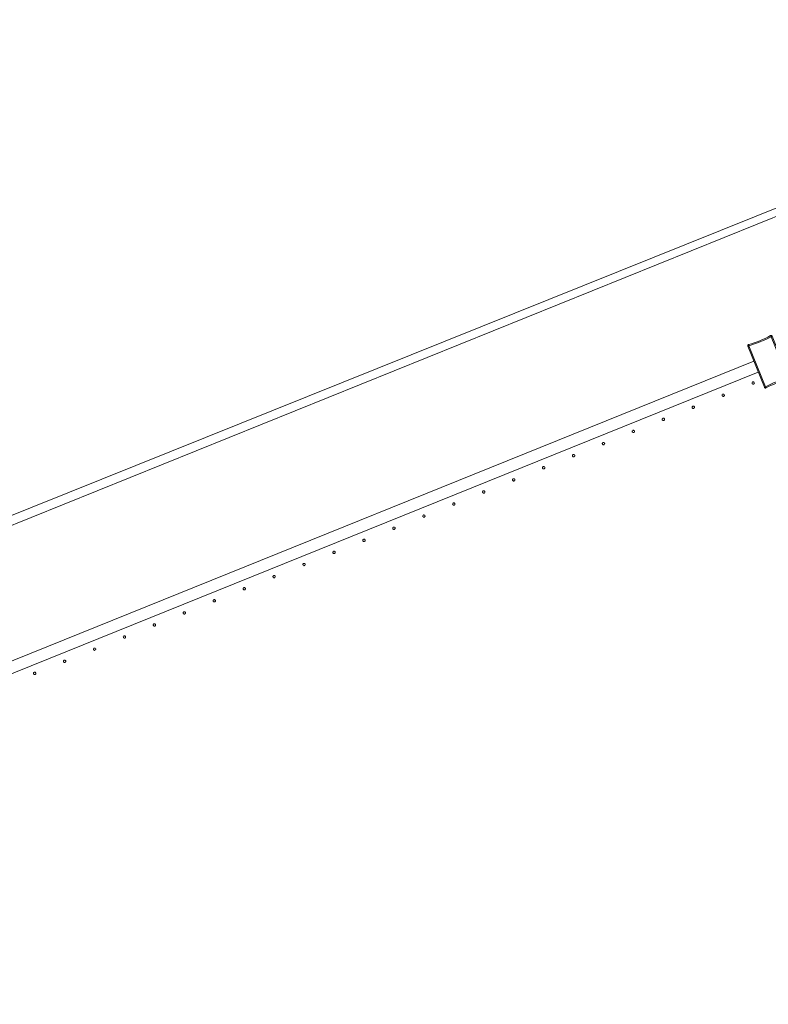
# Model space of a CAD drawing. Header units: millimetres. Extents: x -2624 to 101766, y -16 to 109490.
# Tile 102 of 151: x 59523 to 60799, y 86538 to 88215. Entities that reach past the tile are written whole.
import ezdxf

# ---------------------------------------------------------------- set-up
doc = ezdxf.new("R2010")
doc.units = ezdxf.units.MM
doc.header["$MEASUREMENT"] = 0
doc.layers.add('L1', color=7, linetype='Continuous')
doc.layers.add('VRD _ Clôture.VRD', color=7, linetype='Continuous')

# ---------------------------------------------------------------- blocks, each defined once
blk = doc.blocks.new('Élément de coupe_166')
at = {"layer": 'L1', "color": 7, "linetype": 'Continuous', "lineweight": 15}
blk.add_line((48551.4, 82966.7), (67799.4, 90702.2), dxfattribs=at)
blk = doc.blocks.new('Élément de coupe_170')
at = {"layer": 'VRD _ Clôture.VRD', "color": 7, "linetype": 'Continuous', "lineweight": 15}
for p, q in [((58282.2, 86626.4), (60774, 87632.9)), ((58289.7, 86607.9), (60781.5, 87614.4))]:
    blk.add_line(p, q, dxfattribs=at)
blk = doc.blocks.new('Élément de coupe_791')
at = {"layer": 'VRD _ Clôture.VRD', "color": 7, "linetype": 'Continuous', "lineweight": 15}
for p, q in [((60793.5, 87672), (60798, 87674.2)), ((60798, 87674.2), (60802.6, 87676.6)), ((60803.4, 87674.8), (60798.9, 87672.5)), ((60802.9, 87676.7), (60802.6, 87676.6)), ((60802.8, 87676), (60802.6, 87676.4)), ((60803.1, 87675.5), (60802.8, 87676)), ((60802.9, 87676.7), (60803.4, 87676.8)), ((60803.4, 87674.8), (60803.1, 87675.5)), ((60803.4, 87676.8), (60803.8, 87676.8)), ((60803.6, 87674.7), (60804.3, 87675)), ((60831.8, 87604.9), (60803.6, 87674.7)), ((60804.2, 87676.7), (60803.8, 87676.8)), ((60804.2, 87676.7), (60804.6, 87676.5)), ((60804.3, 87675), (60804.8, 87675.3)), ((60804.6, 87676.5), (60804.9, 87676.2)), ((60804.8, 87675.3), (60805.2, 87675.5)), ((60804.9, 87676.2), (60805.2, 87675.9)), ((60805.4, 87675.5), (60805.2, 87675.9)), ((60833.6, 87605.5), (60805.4, 87675.5)), ((60763.5, 87659.9), (60763.7, 87660.3)), ((60763.5, 87659.5), (60763.5, 87659.9)), ((60763.5, 87659.1), (60763.5, 87659.5)), ((60763.6, 87658.7), (60763.5, 87659.1)), ((60763.6, 87658.7), (60791.9, 87588.6)), ((60763.7, 87660.3), (60763.9, 87660.7)), ((60764.2, 87658.9), (60763.8, 87658.7)), ((60763.9, 87660.7), (60764.2, 87661)), ((60764.2, 87661), (60764.5, 87661.2)), ((60764.8, 87659.1), (60764.2, 87658.9)), ((60764.5, 87661.2), (60764.9, 87661.4)), ((60765.5, 87659.3), (60764.8, 87659.1)), ((60769.8, 87662.8), (60764.9, 87661.4)), ((60765.1, 87660.8), (60765, 87661.2)), ((60765.3, 87660.2), (60765.1, 87660.8)), ((60765.6, 87659.5), (60765.3, 87660.2)), ((60765.5, 87659.3), (60793.7, 87589.5)), ((60765.6, 87659.5), (60770.4, 87661)), ((60769.8, 87662.8), (60774.6, 87664.4)), ((60775.2, 87662.6), (60770.4, 87661)), ((60774.6, 87664.4), (60779.4, 87666.2)), ((60780.1, 87664.3), (60775.2, 87662.6)), ((60779.4, 87666.2), (60784.1, 87668)), ((60784.9, 87666.2), (60780.1, 87664.3)), ((60784.1, 87668), (60788.8, 87670)), ((60789.6, 87668.2), (60784.9, 87666.2)), ((60788.8, 87670), (60793.5, 87672)), ((60794.3, 87670.3), (60789.6, 87668.2)), ((60798.9, 87672.5), (60794.3, 87670.3)), ((60793.7, 87589.5), (60793, 87589.1)), ((60793.9, 87589.4), (60798.4, 87591.7)), ((60794.7, 87587.6), (60799.2, 87589.9)), ((60798.4, 87591.7), (60803, 87593.9)), ((60799.2, 87589.9), (60803.8, 87592.1)), ((60803, 87593.9), (60807.7, 87596)), ((60803.8, 87592.1), (60808.5, 87594.2)), ((60807.7, 87596), (60812.4, 87598)), ((60808.5, 87594.2), (60813.1, 87596.2)), ((60812.4, 87598), (60817.2, 87599.8)), ((60813.1, 87596.2), (60817.9, 87598)), ((60817.2, 87599.8), (60822, 87601.6)), ((60822.7, 87599.7), (60817.9, 87598)), ((60822, 87601.6), (60826.9, 87603.2)), ((60822.7, 87599.7), (60827.5, 87601.3)), ((60831.7, 87604.6), (60826.9, 87603.2)), ((60827.5, 87601.3), (60832.3, 87602.8)), ((60831.7, 87604.6), (60831.9, 87603.9)), ((60831.8, 87604.9), (60832.5, 87605.1)), ((60831.9, 87603.9), (60832.2, 87603.4)), ((60832.2, 87603.4), (60832.3, 87603)), ((60832.3, 87602.8), (60832.7, 87603)), ((60832.5, 87605.1), (60833.1, 87605.3)), ((60832.7, 87603), (60833.1, 87603.2)), ((60833.1, 87605.3), (60833.5, 87605.4)), ((60833.1, 87603.2), (60833.4, 87603.5)), ((60833.4, 87603.5), (60833.6, 87603.9)), ((60833.8, 87605.1), (60833.6, 87605.5)), ((60833.6, 87603.9), (60833.7, 87604.3)), ((60833.7, 87604.3), (60833.8, 87604.7)), ((60833.8, 87604.7), (60833.8, 87605.1)), ((60792.1, 87588.3), (60791.9, 87588.6)), ((60792.4, 87588.9), (60792.1, 87588.7)), ((60792.1, 87588.3), (60792.4, 87587.9)), ((60793, 87589.1), (60792.4, 87588.9)), ((60792.4, 87587.9), (60792.7, 87587.7)), ((60792.7, 87587.7), (60793.1, 87587.5)), ((60793.5, 87587.4), (60793.1, 87587.5)), ((60793.5, 87587.4), (60793.9, 87587.4)), ((60793.9, 87589.4), (60794.2, 87588.7)), ((60793.9, 87587.4), (60794.3, 87587.5)), ((60794.2, 87588.7), (60794.5, 87588.1)), ((60794.3, 87587.5), (60794.7, 87587.6)), ((60794.5, 87588.1), (60794.6, 87587.7))]:
    blk.add_line(p, q, dxfattribs=at)
blk = doc.blocks.new('Élément de coupe_818')
at = {"layer": 'VRD _ Clôture.VRD', "color": 7, "linetype": 'Continuous', "lineweight": 15}
for p, q in [((59547.9, 87103.1), (59547.6, 87102.9)), ((59548.2, 87103.3), (59547.9, 87103.1)), ((59548.5, 87103.4), (59548.2, 87103.3)), ((59548.9, 87103.4), (59548.5, 87103.4)), ((59549.2, 87103.4), (59548.9, 87103.4)), ((59549.6, 87103.3), (59549.2, 87103.4)), ((59549.9, 87103.2), (59549.6, 87103.3)), ((59550.2, 87103), (59549.9, 87103.2)), ((59547.1, 87102), (59547, 87101.7)), ((59547, 87101.7), (59547, 87101.3)), ((59547, 87101.3), (59547, 87101)), ((59547, 87101), (59547.1, 87100.7)), ((59547.2, 87102.4), (59547.1, 87102)), ((59547.1, 87100.7), (59547.3, 87100.4)), ((59547.4, 87102.7), (59547.2, 87102.4)), ((59547.3, 87100.4), (59547.5, 87100.1)), ((59547.7, 87099.8), (59548, 87099.7)), ((59548, 87099.7), (59548.3, 87099.5)), ((59548.3, 87099.5), (59548.7, 87099.4)), ((59548.7, 87099.4), (59549, 87099.4)), ((59549, 87099.4), (59549.4, 87099.5)), ((59549.4, 87099.5), (59549.7, 87099.6)), ((59549.7, 87099.6), (59550, 87099.7)), ((59550, 87099.7), (59550.3, 87099.9)), ((59550.6, 87102.5), (59550.4, 87102.8)), ((59550.5, 87100.2), (59550.7, 87100.5)), ((59550.8, 87102.2), (59550.6, 87102.5)), ((59550.7, 87100.5), (59550.9, 87100.8)), ((59550.9, 87101.8), (59550.8, 87102.2)), ((59551, 87101.5), (59550.9, 87101.8)), ((59550.9, 87101.1), (59551, 87101.5)), ((59550.9, 87100.8), (59550.9, 87101.1))]:
    blk.add_line(p, q, dxfattribs=at)
blk = doc.blocks.new('Élément de coupe_819')
at = {"layer": 'VRD _ Clôture.VRD', "color": 7, "linetype": 'Continuous', "lineweight": 15}
for p, q in [((59598.2, 87123), (59598, 87122.6)), ((59598, 87122.6), (59598, 87122.3)), ((59598, 87122.3), (59598, 87121.9)), ((59598, 87121.9), (59598, 87121.6)), ((59598, 87121.6), (59598.1, 87121.3)), ((59598.1, 87121.3), (59598.3, 87121)), ((59598.4, 87123.3), (59598.2, 87123)), ((59598.3, 87121), (59598.5, 87120.7)), ((59598.9, 87123.7), (59598.6, 87123.5)), ((59598.7, 87120.4), (59599, 87120.3)), ((59599.2, 87123.9), (59598.9, 87123.7)), ((59599, 87120.3), (59599.3, 87120.1)), ((59599.5, 87124), (59599.2, 87123.9)), ((59599.3, 87120.1), (59599.7, 87120)), ((59599.9, 87124), (59599.5, 87124)), ((59599.7, 87120), (59600, 87120)), ((59600.2, 87124), (59599.9, 87124)), ((59600, 87120), (59600.4, 87120.1)), ((59600.6, 87123.9), (59600.2, 87124)), ((59600.4, 87120.1), (59600.7, 87120.2)), ((59600.9, 87123.8), (59600.6, 87123.9)), ((59600.7, 87120.2), (59601, 87120.3)), ((59601.2, 87123.6), (59600.9, 87123.8)), ((59601, 87120.3), (59601.3, 87120.5)), ((59601.6, 87123.1), (59601.4, 87123.4)), ((59601.5, 87120.8), (59601.7, 87121.1)), ((59601.8, 87122.8), (59601.6, 87123.1)), ((59601.7, 87121.1), (59601.9, 87121.4)), ((59601.9, 87122.4), (59601.8, 87122.8)), ((59601.9, 87122.1), (59601.9, 87122.4)), ((59601.9, 87121.7), (59601.9, 87122.1)), ((59601.9, 87121.4), (59601.9, 87121.7))]:
    blk.add_line(p, q, dxfattribs=at)
blk = doc.blocks.new('Élément de coupe_820')
at = {"layer": 'VRD _ Clôture.VRD', "color": 7, "linetype": 'Continuous', "lineweight": 15}
for p, q in [((59649, 87142.9), (59648.9, 87142.5)), ((59648.9, 87142.5), (59649, 87142.2)), ((59649.2, 87143.6), (59649, 87143.2)), ((59649, 87143.2), (59649, 87142.9)), ((59649, 87142.2), (59649.1, 87141.9)), ((59649.1, 87141.9), (59649.3, 87141.6)), ((59649.4, 87143.8), (59649.2, 87143.6)), ((59649.3, 87141.6), (59649.5, 87141.3)), ((59649.9, 87144.3), (59649.6, 87144.1)), ((59649.7, 87141), (59650, 87140.9)), ((59650.2, 87144.5), (59649.9, 87144.3)), ((59650, 87140.9), (59650.3, 87140.7)), ((59650.5, 87144.6), (59650.2, 87144.5)), ((59650.3, 87140.7), (59650.7, 87140.6)), ((59650.9, 87144.6), (59650.5, 87144.6)), ((59650.7, 87140.6), (59651, 87140.6)), ((59651.2, 87144.6), (59650.9, 87144.6)), ((59651, 87140.6), (59651.4, 87140.7)), ((59651.6, 87144.5), (59651.2, 87144.6)), ((59651.4, 87140.7), (59651.7, 87140.8)), ((59651.9, 87144.4), (59651.6, 87144.5)), ((59651.7, 87140.8), (59652, 87140.9)), ((59652.2, 87144.2), (59651.9, 87144.4)), ((59652, 87140.9), (59652.3, 87141.1)), ((59652.6, 87143.7), (59652.4, 87144)), ((59652.5, 87141.4), (59652.7, 87141.7)), ((59652.8, 87143.4), (59652.6, 87143.7)), ((59652.7, 87141.7), (59652.8, 87142)), ((59652.9, 87143), (59652.8, 87143.4)), ((59652.8, 87142), (59652.9, 87142.3)), ((59652.9, 87142.7), (59652.9, 87143)), ((59652.9, 87142.3), (59652.9, 87142.7))]:
    blk.add_line(p, q, dxfattribs=at)
blk = doc.blocks.new('Élément de coupe_821')
at = {"layer": 'VRD _ Clôture.VRD', "color": 7, "linetype": 'Continuous', "lineweight": 15}
for p, q in [((59700, 87163.5), (59699.9, 87163.1)), ((59699.9, 87163.1), (59700, 87162.8)), ((59700.2, 87164.2), (59700, 87163.8)), ((59700, 87163.8), (59700, 87163.5)), ((59700, 87162.8), (59700.1, 87162.5)), ((59700.1, 87162.5), (59700.2, 87162.2)), ((59700.4, 87164.4), (59700.2, 87164.2)), ((59700.2, 87162.2), (59700.5, 87161.9)), ((59700.9, 87164.9), (59700.6, 87164.7)), ((59700.7, 87161.6), (59701, 87161.5)), ((59701.2, 87165.1), (59700.9, 87164.9)), ((59701, 87161.5), (59701.3, 87161.3)), ((59701.5, 87165.2), (59701.2, 87165.1)), ((59701.3, 87161.3), (59701.7, 87161.2)), ((59701.9, 87165.2), (59701.5, 87165.2)), ((59701.7, 87161.2), (59702, 87161.2)), ((59702.2, 87165.2), (59701.9, 87165.2)), ((59702, 87161.2), (59702.4, 87161.3)), ((59702.6, 87165.1), (59702.2, 87165.2)), ((59702.4, 87161.3), (59702.7, 87161.4)), ((59702.9, 87165), (59702.6, 87165.1)), ((59702.7, 87161.4), (59703, 87161.5)), ((59703.2, 87164.8), (59702.9, 87165)), ((59703, 87161.5), (59703.3, 87161.7)), ((59703.6, 87164.3), (59703.4, 87164.6)), ((59703.5, 87162), (59703.7, 87162.3)), ((59703.8, 87164), (59703.6, 87164.3)), ((59703.7, 87162.3), (59703.8, 87162.6)), ((59703.9, 87163.6), (59703.8, 87164)), ((59703.8, 87162.6), (59703.9, 87162.9)), ((59703.9, 87163.3), (59703.9, 87163.6)), ((59703.9, 87162.9), (59703.9, 87163.3))]:
    blk.add_line(p, q, dxfattribs=at)
blk = doc.blocks.new('Élément de coupe_822')
at = {"layer": 'VRD _ Clôture.VRD', "color": 7, "linetype": 'Continuous', "lineweight": 15}
for p, q in [((59751, 87184.1), (59750.9, 87183.7)), ((59750.9, 87183.7), (59751, 87183.4)), ((59751.2, 87184.8), (59751, 87184.4)), ((59751, 87184.4), (59751, 87184.1)), ((59751, 87183.4), (59751.1, 87183.1)), ((59751.1, 87183.1), (59751.2, 87182.8)), ((59751.4, 87185), (59751.2, 87184.8)), ((59751.2, 87182.8), (59751.5, 87182.5)), ((59751.9, 87185.5), (59751.6, 87185.3)), ((59751.7, 87182.2), (59752, 87182)), ((59752.2, 87185.7), (59751.9, 87185.5)), ((59752, 87182), (59752.3, 87181.9)), ((59752.5, 87185.8), (59752.2, 87185.7)), ((59752.3, 87181.9), (59752.7, 87181.8)), ((59752.9, 87185.8), (59752.5, 87185.8)), ((59752.7, 87181.8), (59753, 87181.8)), ((59753.2, 87185.8), (59752.9, 87185.8)), ((59753, 87181.8), (59753.4, 87181.9)), ((59753.6, 87185.7), (59753.2, 87185.8)), ((59753.4, 87181.9), (59753.7, 87182)), ((59753.9, 87185.6), (59753.6, 87185.7)), ((59753.7, 87182), (59754, 87182.1)), ((59754.2, 87185.4), (59753.9, 87185.6)), ((59754, 87182.1), (59754.3, 87182.3)), ((59754.6, 87184.9), (59754.4, 87185.2)), ((59754.5, 87182.6), (59754.7, 87182.9)), ((59754.8, 87184.6), (59754.6, 87184.9)), ((59754.7, 87182.9), (59754.8, 87183.2)), ((59754.9, 87184.2), (59754.8, 87184.6)), ((59754.8, 87183.2), (59754.9, 87183.5)), ((59754.9, 87183.9), (59754.9, 87184.2)), ((59754.9, 87183.5), (59754.9, 87183.9))]:
    blk.add_line(p, q, dxfattribs=at)
blk = doc.blocks.new('Élément de coupe_823')
at = {"layer": 'VRD _ Clôture.VRD', "color": 7, "linetype": 'Continuous', "lineweight": 15}
for p, q in [((59802, 87204.7), (59801.9, 87204.3)), ((59801.9, 87204.3), (59802, 87204)), ((59802.2, 87205.4), (59802, 87205)), ((59802, 87205), (59802, 87204.7)), ((59802, 87204), (59802.1, 87203.7)), ((59802.4, 87205.6), (59802.2, 87205.4)), ((59802.9, 87206.1), (59802.6, 87205.9)), ((59803.2, 87206.3), (59802.9, 87206.1)), ((59803.5, 87206.4), (59803.2, 87206.3)), ((59803.9, 87206.4), (59803.5, 87206.4)), ((59804.2, 87206.4), (59803.9, 87206.4)), ((59804.6, 87206.3), (59804.2, 87206.4)), ((59804.9, 87206.2), (59804.6, 87206.3)), ((59805.2, 87206), (59804.9, 87206.2)), ((59805.6, 87205.5), (59805.4, 87205.8)), ((59805.8, 87205.2), (59805.6, 87205.5)), ((59805.7, 87203.5), (59805.8, 87203.8)), ((59805.9, 87204.8), (59805.8, 87205.2)), ((59805.8, 87203.8), (59805.9, 87204.1)), ((59805.9, 87204.5), (59805.9, 87204.8)), ((59805.9, 87204.1), (59805.9, 87204.5)), ((59802.1, 87203.7), (59802.2, 87203.4)), ((59802.2, 87203.4), (59802.5, 87203.1)), ((59802.7, 87202.8), (59803, 87202.6)), ((59803, 87202.6), (59803.3, 87202.5)), ((59803.3, 87202.5), (59803.7, 87202.4)), ((59803.7, 87202.4), (59804, 87202.4)), ((59804, 87202.4), (59804.4, 87202.5)), ((59804.4, 87202.5), (59804.7, 87202.6)), ((59804.7, 87202.6), (59805, 87202.7)), ((59805, 87202.7), (59805.3, 87202.9)), ((59805.5, 87203.2), (59805.7, 87203.5))]:
    blk.add_line(p, q, dxfattribs=at)
blk = doc.blocks.new('Élément de coupe_824')
at = {"layer": 'VRD _ Clôture.VRD', "color": 7, "linetype": 'Continuous', "lineweight": 15}
for p, q in [((59853, 87225.3), (59852.9, 87224.9)), ((59852.9, 87224.9), (59853, 87224.6)), ((59853.2, 87226), (59853, 87225.6)), ((59853, 87225.6), (59853, 87225.3)), ((59853, 87224.6), (59853.1, 87224.3)), ((59853.1, 87224.3), (59853.2, 87224)), ((59853.4, 87226.2), (59853.2, 87226)), ((59853.2, 87224), (59853.4, 87223.7)), ((59853.9, 87226.7), (59853.6, 87226.5)), ((59853.7, 87223.4), (59854, 87223.2)), ((59854.2, 87226.9), (59853.9, 87226.7)), ((59854, 87223.2), (59854.3, 87223.1)), ((59854.5, 87227), (59854.2, 87226.9)), ((59854.3, 87223.1), (59854.7, 87223)), ((59854.9, 87227), (59854.5, 87227)), ((59854.7, 87223), (59855, 87223)), ((59855.2, 87227), (59854.9, 87227)), ((59855, 87223), (59855.3, 87223.1)), ((59855.6, 87226.9), (59855.2, 87227)), ((59855.3, 87223.1), (59855.7, 87223.2)), ((59855.9, 87226.8), (59855.6, 87226.9)), ((59855.7, 87223.2), (59856, 87223.3)), ((59856.2, 87226.6), (59855.9, 87226.8)), ((59856, 87223.3), (59856.3, 87223.5)), ((59856.6, 87226.1), (59856.4, 87226.4)), ((59856.5, 87223.8), (59856.7, 87224.1)), ((59856.8, 87225.8), (59856.6, 87226.1)), ((59856.7, 87224.1), (59856.8, 87224.4)), ((59856.9, 87225.4), (59856.8, 87225.8)), ((59856.8, 87224.4), (59856.9, 87224.7)), ((59856.9, 87225.1), (59856.9, 87225.4)), ((59856.9, 87224.7), (59856.9, 87225.1))]:
    blk.add_line(p, q, dxfattribs=at)
blk = doc.blocks.new('Élément de coupe_825')
at = {"layer": 'VRD _ Clôture.VRD', "color": 7, "linetype": 'Continuous', "lineweight": 15}
for p, q in [((59904, 87245.9), (59903.9, 87245.5)), ((59903.9, 87245.5), (59904, 87245.2)), ((59904.2, 87246.6), (59904, 87246.2)), ((59904, 87246.2), (59904, 87245.9)), ((59904, 87245.2), (59904.1, 87244.9)), ((59904.1, 87244.9), (59904.2, 87244.6)), ((59904.4, 87246.8), (59904.2, 87246.6)), ((59904.2, 87244.6), (59904.4, 87244.3)), ((59904.9, 87247.3), (59904.6, 87247.1)), ((59904.7, 87244), (59905, 87243.8)), ((59905.2, 87247.5), (59904.9, 87247.3)), ((59905, 87243.8), (59905.3, 87243.7)), ((59905.5, 87247.6), (59905.2, 87247.5)), ((59905.3, 87243.7), (59905.7, 87243.6)), ((59905.9, 87247.6), (59905.5, 87247.6)), ((59905.7, 87243.6), (59906, 87243.6)), ((59906.2, 87247.6), (59905.9, 87247.6)), ((59906, 87243.6), (59906.3, 87243.7)), ((59906.5, 87247.5), (59906.2, 87247.6)), ((59906.3, 87243.7), (59906.7, 87243.8)), ((59906.9, 87247.4), (59906.5, 87247.5)), ((59906.7, 87243.8), (59907, 87243.9)), ((59907.2, 87247.2), (59906.9, 87247.4)), ((59907, 87243.9), (59907.3, 87244.1)), ((59907.6, 87246.7), (59907.4, 87247)), ((59907.5, 87244.4), (59907.7, 87244.7)), ((59907.8, 87246.4), (59907.6, 87246.7)), ((59907.7, 87244.7), (59907.8, 87245)), ((59907.9, 87246), (59907.8, 87246.4)), ((59907.8, 87245), (59907.9, 87245.3)), ((59907.9, 87245.7), (59907.9, 87246)), ((59907.9, 87245.3), (59907.9, 87245.7))]:
    blk.add_line(p, q, dxfattribs=at)
blk = doc.blocks.new('Élément de coupe_826')
at = {"layer": 'VRD _ Clôture.VRD', "color": 7, "linetype": 'Continuous', "lineweight": 15}
for p, q in [((59955, 87266.8), (59954.9, 87266.5)), ((59954.9, 87266.5), (59954.9, 87266.1)), ((59954.9, 87266.1), (59955, 87265.8)), ((59955.2, 87267.2), (59955, 87266.8)), ((59955, 87265.8), (59955.1, 87265.5)), ((59955.1, 87265.5), (59955.2, 87265.2)), ((59955.4, 87267.4), (59955.2, 87267.2)), ((59955.2, 87265.2), (59955.4, 87264.9)), ((59955.9, 87267.9), (59955.6, 87267.7)), ((59955.7, 87264.6), (59956, 87264.4)), ((59956.2, 87268.1), (59955.9, 87267.9)), ((59956, 87264.4), (59956.3, 87264.3)), ((59956.5, 87268.2), (59956.2, 87268.1)), ((59956.3, 87264.3), (59956.6, 87264.2)), ((59956.9, 87268.2), (59956.5, 87268.2)), ((59956.6, 87264.2), (59957, 87264.2)), ((59957.2, 87268.2), (59956.9, 87268.2)), ((59957, 87264.2), (59957.3, 87264.3)), ((59957.5, 87268.1), (59957.2, 87268.2)), ((59957.3, 87264.3), (59957.7, 87264.4)), ((59957.9, 87268), (59957.5, 87268.1)), ((59957.7, 87264.4), (59958, 87264.5)), ((59958.2, 87267.8), (59957.9, 87268)), ((59958, 87264.5), (59958.3, 87264.7)), ((59958.6, 87267.3), (59958.4, 87267.5)), ((59958.5, 87265), (59958.7, 87265.3)), ((59958.8, 87267), (59958.6, 87267.3)), ((59958.7, 87265.3), (59958.8, 87265.6)), ((59958.9, 87266.6), (59958.8, 87267)), ((59958.8, 87265.6), (59958.9, 87265.9)), ((59958.9, 87266.3), (59958.9, 87266.6)), ((59958.9, 87265.9), (59958.9, 87266.3))]:
    blk.add_line(p, q, dxfattribs=at)
blk = doc.blocks.new('Élément de coupe_827')
at = {"layer": 'VRD _ Clôture.VRD', "color": 7, "linetype": 'Continuous', "lineweight": 15}
for p, q in [((60006.2, 87287.7), (60006, 87287.4)), ((60006.3, 87288), (60006.2, 87287.7)), ((60006.9, 87288.5), (60006.6, 87288.3)), ((60007.2, 87288.7), (60006.9, 87288.5)), ((60007.5, 87288.8), (60007.2, 87288.7)), ((60007.9, 87288.8), (60007.5, 87288.8)), ((60008.2, 87288.8), (60007.9, 87288.8)), ((60008.5, 87288.7), (60008.2, 87288.8)), ((60008.9, 87288.6), (60008.5, 87288.7)), ((60009.2, 87288.4), (60008.9, 87288.6)), ((60009.6, 87287.9), (60009.4, 87288.1)), ((60009.8, 87287.6), (60009.6, 87287.9)), ((60009.9, 87287.2), (60009.8, 87287.6)), ((60006, 87287.4), (60005.9, 87287.1)), ((60005.9, 87287.1), (60005.9, 87286.7)), ((60005.9, 87286.7), (60006, 87286.4)), ((60006, 87286.4), (60006.1, 87286.1)), ((60006.1, 87286.1), (60006.2, 87285.8)), ((60006.2, 87285.8), (60006.4, 87285.5)), ((60006.7, 87285.2), (60007, 87285)), ((60007, 87285), (60007.3, 87284.9)), ((60007.3, 87284.9), (60007.6, 87284.8)), ((60007.6, 87284.8), (60008, 87284.8)), ((60008, 87284.8), (60008.3, 87284.9)), ((60008.3, 87284.9), (60008.7, 87285)), ((60008.7, 87285), (60009, 87285.1)), ((60009, 87285.1), (60009.3, 87285.3)), ((60009.5, 87285.6), (60009.7, 87285.9)), ((60009.7, 87285.9), (60009.8, 87286.2)), ((60009.8, 87286.2), (60009.9, 87286.5)), ((60009.9, 87286.9), (60009.9, 87287.2)), ((60009.9, 87286.5), (60009.9, 87286.9))]:
    blk.add_line(p, q, dxfattribs=at)
blk = doc.blocks.new('Élément de coupe_828')
at = {"layer": 'VRD _ Clôture.VRD', "color": 7, "linetype": 'Continuous', "lineweight": 15}
for p, q in [((60057, 87308), (60056.9, 87307.7)), ((60056.9, 87307.7), (60056.9, 87307.3)), ((60056.9, 87307.3), (60057, 87307)), ((60057.2, 87308.3), (60057, 87308)), ((60057, 87307), (60057.1, 87306.7)), ((60057.1, 87306.7), (60057.2, 87306.4)), ((60057.3, 87308.6), (60057.2, 87308.3)), ((60057.2, 87306.4), (60057.4, 87306.1)), ((60057.9, 87309.1), (60057.6, 87308.9)), ((60057.7, 87305.8), (60058, 87305.6)), ((60058.2, 87309.3), (60057.9, 87309.1)), ((60058, 87305.6), (60058.3, 87305.5)), ((60058.5, 87309.4), (60058.2, 87309.3)), ((60058.3, 87305.5), (60058.6, 87305.4)), ((60058.9, 87309.4), (60058.5, 87309.4)), ((60058.6, 87305.4), (60059, 87305.4)), ((60059.2, 87309.4), (60058.9, 87309.4)), ((60059, 87305.4), (60059.3, 87305.5)), ((60059.5, 87309.3), (60059.2, 87309.4)), ((60059.3, 87305.5), (60059.7, 87305.6)), ((60059.9, 87309.2), (60059.5, 87309.3)), ((60059.7, 87305.6), (60060, 87305.7)), ((60060.2, 87309), (60059.9, 87309.2)), ((60060, 87305.7), (60060.3, 87305.9)), ((60060.6, 87308.5), (60060.4, 87308.7)), ((60060.5, 87306.2), (60060.7, 87306.5)), ((60060.8, 87308.2), (60060.6, 87308.5)), ((60060.7, 87306.5), (60060.8, 87306.8)), ((60060.9, 87307.8), (60060.8, 87308.2)), ((60060.8, 87306.8), (60060.9, 87307.1)), ((60060.9, 87307.5), (60060.9, 87307.8)), ((60060.9, 87307.1), (60060.9, 87307.5))]:
    blk.add_line(p, q, dxfattribs=at)
blk = doc.blocks.new('Élément de coupe_829')
at = {"layer": 'VRD _ Clôture.VRD', "color": 7, "linetype": 'Continuous', "lineweight": 15}
for p, q in [((60108, 87328.6), (60107.9, 87328.3)), ((60107.9, 87328.3), (60107.9, 87327.9)), ((60107.9, 87327.9), (60108, 87327.6)), ((60108.2, 87328.9), (60108, 87328.6)), ((60108, 87327.6), (60108.1, 87327.3)), ((60108.1, 87327.3), (60108.2, 87326.9)), ((60108.3, 87329.2), (60108.2, 87328.9)), ((60108.2, 87326.9), (60108.4, 87326.7)), ((60108.9, 87329.7), (60108.6, 87329.5)), ((60108.7, 87326.4), (60109, 87326.2)), ((60109.2, 87329.9), (60108.9, 87329.7)), ((60109, 87326.2), (60109.3, 87326.1)), ((60109.5, 87330), (60109.2, 87329.9)), ((60109.3, 87326.1), (60109.6, 87326)), ((60109.8, 87330), (60109.5, 87330)), ((60109.6, 87326), (60110, 87326)), ((60110.2, 87330), (60109.8, 87330)), ((60110, 87326), (60110.3, 87326.1)), ((60110.5, 87329.9), (60110.2, 87330)), ((60110.3, 87326.1), (60110.7, 87326.2)), ((60110.9, 87329.8), (60110.5, 87329.9)), ((60110.7, 87326.2), (60111, 87326.3)), ((60111.2, 87329.6), (60110.9, 87329.8)), ((60111, 87326.3), (60111.3, 87326.5)), ((60111.6, 87329.1), (60111.4, 87329.3)), ((60111.5, 87326.8), (60111.7, 87327.1)), ((60111.8, 87328.8), (60111.6, 87329.1)), ((60111.7, 87327.1), (60111.8, 87327.4)), ((60111.9, 87328.4), (60111.8, 87328.8)), ((60111.8, 87327.4), (60111.9, 87327.7)), ((60111.9, 87328.1), (60111.9, 87328.4)), ((60111.9, 87327.7), (60111.9, 87328.1))]:
    blk.add_line(p, q, dxfattribs=at)
blk = doc.blocks.new('Élément de coupe_830')
at = {"layer": 'VRD _ Clôture.VRD', "color": 7, "linetype": 'Continuous', "lineweight": 15}
for p, q in [((60159, 87349.2), (60158.9, 87348.9)), ((60158.9, 87348.9), (60158.9, 87348.5)), ((60158.9, 87348.5), (60159, 87348.2)), ((60159.1, 87349.5), (60159, 87349.2)), ((60159, 87348.2), (60159.1, 87347.9)), ((60159.3, 87349.8), (60159.1, 87349.5)), ((60159.1, 87347.9), (60159.2, 87347.5)), ((60159.2, 87347.5), (60159.4, 87347.3)), ((60159.9, 87350.3), (60159.6, 87350.1)), ((60159.7, 87347), (60160, 87346.8)), ((60160.2, 87350.5), (60159.9, 87350.3)), ((60160, 87346.8), (60160.3, 87346.7)), ((60160.5, 87350.6), (60160.2, 87350.5)), ((60160.3, 87346.7), (60160.6, 87346.6)), ((60160.8, 87350.6), (60160.5, 87350.6)), ((60160.6, 87346.6), (60161, 87346.6)), ((60161.2, 87350.6), (60160.8, 87350.6)), ((60161, 87346.6), (60161.3, 87346.7)), ((60161.5, 87350.5), (60161.2, 87350.6)), ((60161.3, 87346.7), (60161.7, 87346.8)), ((60161.9, 87350.4), (60161.5, 87350.5)), ((60161.7, 87346.8), (60162, 87346.9)), ((60162.1, 87350.2), (60161.9, 87350.4)), ((60162, 87346.9), (60162.3, 87347.1)), ((60162.6, 87349.7), (60162.4, 87349.9)), ((60162.5, 87347.4), (60162.7, 87347.7)), ((60162.8, 87349.4), (60162.6, 87349.7)), ((60162.7, 87347.7), (60162.8, 87348)), ((60162.9, 87349), (60162.8, 87349.4)), ((60162.8, 87348), (60162.9, 87348.3)), ((60162.9, 87348.7), (60162.9, 87349)), ((60162.9, 87348.3), (60162.9, 87348.7))]:
    blk.add_line(p, q, dxfattribs=at)
blk = doc.blocks.new('Élément de coupe_831')
at = {"layer": 'VRD _ Clôture.VRD', "color": 7, "linetype": 'Continuous', "lineweight": 15}
for p, q in [((60210, 87369.8), (60209.9, 87369.5)), ((60209.9, 87369.5), (60209.9, 87369.1)), ((60209.9, 87369.1), (60210, 87368.8)), ((60210.1, 87370.1), (60210, 87369.8)), ((60210, 87368.8), (60210.1, 87368.5)), ((60210.3, 87370.4), (60210.1, 87370.1)), ((60210.1, 87368.5), (60210.2, 87368.1)), ((60210.2, 87368.1), (60210.4, 87367.9)), ((60210.9, 87370.9), (60210.6, 87370.7)), ((60210.7, 87367.6), (60211, 87367.4)), ((60211.2, 87371.1), (60210.9, 87370.9)), ((60211, 87367.4), (60211.3, 87367.3)), ((60211.5, 87371.2), (60211.2, 87371.1)), ((60211.3, 87367.3), (60211.6, 87367.2)), ((60211.8, 87371.2), (60211.5, 87371.2)), ((60211.6, 87367.2), (60212, 87367.2)), ((60212.2, 87371.2), (60211.8, 87371.2)), ((60212, 87367.2), (60212.3, 87367.3)), ((60212.5, 87371.1), (60212.2, 87371.2)), ((60212.3, 87367.3), (60212.7, 87367.4)), ((60212.9, 87371), (60212.5, 87371.1)), ((60212.7, 87367.4), (60213, 87367.5)), ((60213.1, 87370.8), (60212.9, 87371)), ((60213, 87367.5), (60213.3, 87367.7)), ((60213.6, 87370.3), (60213.4, 87370.5)), ((60213.5, 87368), (60213.7, 87368.3)), ((60213.8, 87370), (60213.6, 87370.3)), ((60213.7, 87368.3), (60213.8, 87368.6)), ((60213.9, 87369.6), (60213.8, 87370)), ((60213.8, 87368.6), (60213.9, 87368.9)), ((60213.9, 87369.3), (60213.9, 87369.6)), ((60213.9, 87368.9), (60213.9, 87369.3))]:
    blk.add_line(p, q, dxfattribs=at)
blk = doc.blocks.new('Élément de coupe_832')
at = {"layer": 'VRD _ Clôture.VRD', "color": 7, "linetype": 'Continuous', "lineweight": 15}
for p, q in [((60261, 87390.4), (60260.9, 87390.1)), ((60260.9, 87390.1), (60260.9, 87389.7)), ((60260.9, 87389.7), (60261, 87389.4)), ((60261.1, 87390.7), (60261, 87390.4)), ((60261, 87389.4), (60261.1, 87389.1)), ((60261.3, 87391), (60261.1, 87390.7)), ((60261.1, 87389.1), (60261.2, 87388.7)), ((60261.2, 87388.7), (60261.4, 87388.5)), ((60261.8, 87391.5), (60261.6, 87391.3)), ((60261.7, 87388.2), (60262, 87388)), ((60262.2, 87391.7), (60261.8, 87391.5)), ((60262.5, 87391.8), (60262.2, 87391.7)), ((60262.8, 87391.8), (60262.5, 87391.8)), ((60263.2, 87391.8), (60262.8, 87391.8)), ((60263.5, 87391.7), (60263.2, 87391.8)), ((60263.8, 87391.6), (60263.5, 87391.7)), ((60264.1, 87391.4), (60263.8, 87391.6)), ((60264, 87388.1), (60264.2, 87388.3)), ((60264.6, 87390.9), (60264.4, 87391.1)), ((60264.5, 87388.6), (60264.7, 87388.9)), ((60264.8, 87390.6), (60264.6, 87390.9)), ((60264.7, 87388.9), (60264.8, 87389.2)), ((60264.9, 87390.2), (60264.8, 87390.6)), ((60264.8, 87389.2), (60264.9, 87389.5)), ((60264.9, 87389.9), (60264.9, 87390.2)), ((60264.9, 87389.5), (60264.9, 87389.9)), ((60262, 87388), (60262.3, 87387.9)), ((60262.3, 87387.9), (60262.6, 87387.8)), ((60262.6, 87387.8), (60263, 87387.8)), ((60263, 87387.8), (60263.3, 87387.8)), ((60263.3, 87387.8), (60263.7, 87388)), ((60263.7, 87388), (60264, 87388.1))]:
    blk.add_line(p, q, dxfattribs=at)
blk = doc.blocks.new('Élément de coupe_833')
at = {"layer": 'VRD _ Clôture.VRD', "color": 7, "linetype": 'Continuous', "lineweight": 15}
for p, q in [((60312, 87411), (60311.9, 87410.7)), ((60311.9, 87410.7), (60311.9, 87410.3)), ((60311.9, 87410.3), (60311.9, 87410)), ((60311.9, 87410), (60312.1, 87409.7)), ((60312.1, 87411.3), (60312, 87411)), ((60312.3, 87411.6), (60312.1, 87411.3)), ((60312.1, 87409.7), (60312.2, 87409.3)), ((60312.2, 87409.3), (60312.4, 87409.1)), ((60312.8, 87412.1), (60312.6, 87411.9)), ((60312.7, 87408.8), (60313, 87408.6)), ((60313.2, 87412.3), (60312.8, 87412.1)), ((60313, 87408.6), (60313.3, 87408.5)), ((60313.5, 87412.4), (60313.2, 87412.3)), ((60313.3, 87408.5), (60313.6, 87408.4)), ((60313.8, 87412.4), (60313.5, 87412.4)), ((60313.6, 87408.4), (60314, 87408.4)), ((60314.2, 87412.4), (60313.8, 87412.4)), ((60314, 87408.4), (60314.3, 87408.4)), ((60314.5, 87412.3), (60314.2, 87412.4)), ((60314.3, 87408.4), (60314.7, 87408.6)), ((60314.8, 87412.2), (60314.5, 87412.3)), ((60314.7, 87408.6), (60315, 87408.7)), ((60315.1, 87412), (60314.8, 87412.2)), ((60315, 87408.7), (60315.2, 87408.9)), ((60315.6, 87411.5), (60315.4, 87411.7)), ((60315.5, 87409.2), (60315.7, 87409.5)), ((60315.8, 87411.2), (60315.6, 87411.5)), ((60315.7, 87409.5), (60315.8, 87409.8)), ((60315.9, 87410.8), (60315.8, 87411.2)), ((60315.8, 87409.8), (60315.9, 87410.1)), ((60315.9, 87410.5), (60315.9, 87410.8)), ((60315.9, 87410.1), (60315.9, 87410.5))]:
    blk.add_line(p, q, dxfattribs=at)
blk = doc.blocks.new('Élément de coupe_834')
at = {"layer": 'VRD _ Clôture.VRD', "color": 7, "linetype": 'Continuous', "lineweight": 15}
for p, q in [((60363, 87431.6), (60362.9, 87431.3)), ((60362.9, 87431.3), (60362.9, 87430.9)), ((60362.9, 87430.9), (60362.9, 87430.6)), ((60362.9, 87430.6), (60363, 87430.3)), ((60363.1, 87431.9), (60363, 87431.6)), ((60363, 87430.3), (60363.2, 87429.9)), ((60363.3, 87432.2), (60363.1, 87431.9)), ((60363.2, 87429.9), (60363.4, 87429.7)), ((60363.8, 87432.7), (60363.6, 87432.5)), ((60363.7, 87429.4), (60364, 87429.2)), ((60364.2, 87432.9), (60363.8, 87432.7)), ((60364, 87429.2), (60364.3, 87429.1)), ((60364.5, 87433), (60364.2, 87432.9)), ((60364.3, 87429.1), (60364.6, 87429)), ((60364.8, 87433), (60364.5, 87433)), ((60364.6, 87429), (60365, 87429)), ((60365.2, 87433), (60364.8, 87433)), ((60365, 87429), (60365.3, 87429)), ((60365.5, 87432.9), (60365.2, 87433)), ((60365.3, 87429), (60365.7, 87429.1)), ((60365.8, 87432.8), (60365.5, 87432.9)), ((60365.7, 87429.1), (60366, 87429.3)), ((60366.1, 87432.6), (60365.8, 87432.8)), ((60366, 87429.3), (60366.2, 87429.5)), ((60366.6, 87432.1), (60366.4, 87432.3)), ((60366.5, 87429.8), (60366.7, 87430.1)), ((60366.8, 87431.8), (60366.6, 87432.1)), ((60366.7, 87430.1), (60366.8, 87430.4)), ((60366.9, 87431.4), (60366.8, 87431.8)), ((60366.8, 87430.4), (60366.9, 87430.7)), ((60366.9, 87431.1), (60366.9, 87431.4)), ((60366.9, 87430.7), (60366.9, 87431.1))]:
    blk.add_line(p, q, dxfattribs=at)
blk = doc.blocks.new('Élément de coupe_835')
at = {"layer": 'VRD _ Clôture.VRD', "color": 7, "linetype": 'Continuous', "lineweight": 15}
for p, q in [((60414, 87452.2), (60413.9, 87451.9)), ((60413.9, 87451.9), (60413.9, 87451.5)), ((60413.9, 87451.5), (60413.9, 87451.2)), ((60413.9, 87451.2), (60414, 87450.9)), ((60414.1, 87452.5), (60414, 87452.2)), ((60414, 87450.9), (60414.2, 87450.5)), ((60414.3, 87452.8), (60414.1, 87452.5)), ((60414.2, 87450.5), (60414.4, 87450.3)), ((60414.8, 87453.3), (60414.6, 87453.1)), ((60414.7, 87450), (60415, 87449.8)), ((60415.2, 87453.5), (60414.8, 87453.3)), ((60415, 87449.8), (60415.3, 87449.7)), ((60415.5, 87453.6), (60415.2, 87453.5)), ((60415.3, 87449.7), (60415.6, 87449.6)), ((60415.8, 87453.6), (60415.5, 87453.6)), ((60415.6, 87449.6), (60416, 87449.6)), ((60416.2, 87453.6), (60415.8, 87453.6)), ((60416, 87449.6), (60416.3, 87449.6)), ((60416.5, 87453.5), (60416.2, 87453.6)), ((60416.3, 87449.6), (60416.6, 87449.7)), ((60416.8, 87453.4), (60416.5, 87453.5)), ((60416.6, 87449.7), (60417, 87449.9)), ((60417.1, 87453.2), (60416.8, 87453.4)), ((60417, 87449.9), (60417.2, 87450.1)), ((60417.6, 87452.7), (60417.4, 87452.9)), ((60417.5, 87450.4), (60417.7, 87450.7)), ((60417.8, 87452.4), (60417.6, 87452.7)), ((60417.7, 87450.7), (60417.8, 87451)), ((60417.9, 87452), (60417.8, 87452.4)), ((60417.8, 87451), (60417.9, 87451.3)), ((60417.9, 87451.7), (60417.9, 87452)), ((60417.9, 87451.3), (60417.9, 87451.7))]:
    blk.add_line(p, q, dxfattribs=at)
blk = doc.blocks.new('Élément de coupe_836')
at = {"layer": 'VRD _ Clôture.VRD', "color": 7, "linetype": 'Continuous', "lineweight": 15}
for p, q in [((60465, 87472.8), (60464.9, 87472.5)), ((60464.9, 87472.5), (60464.9, 87472.1)), ((60464.9, 87472.1), (60464.9, 87471.8)), ((60465.1, 87473.1), (60465, 87472.8)), ((60465.3, 87473.4), (60465.1, 87473.1)), ((60465.8, 87473.9), (60465.6, 87473.7)), ((60466.1, 87474.1), (60465.8, 87473.9)), ((60466.5, 87474.2), (60466.1, 87474.1)), ((60466.8, 87474.2), (60466.5, 87474.2)), ((60467.2, 87474.2), (60466.8, 87474.2)), ((60467.5, 87474.1), (60467.2, 87474.2)), ((60467.8, 87474), (60467.5, 87474.1)), ((60468.1, 87473.8), (60467.8, 87474)), ((60468.6, 87473.3), (60468.4, 87473.5)), ((60468.8, 87473), (60468.6, 87473.3)), ((60468.9, 87472.6), (60468.8, 87473)), ((60468.9, 87472.3), (60468.9, 87472.6)), ((60468.9, 87471.9), (60468.9, 87472.3)), ((60464.9, 87471.8), (60465, 87471.5)), ((60465, 87471.5), (60465.2, 87471.1)), ((60465.2, 87471.1), (60465.4, 87470.9)), ((60465.7, 87470.6), (60466, 87470.4)), ((60466, 87470.4), (60466.3, 87470.3)), ((60466.3, 87470.3), (60466.6, 87470.2)), ((60466.6, 87470.2), (60467, 87470.2)), ((60467, 87470.2), (60467.3, 87470.2)), ((60467.3, 87470.2), (60467.6, 87470.3)), ((60467.6, 87470.3), (60468, 87470.5)), ((60468, 87470.5), (60468.2, 87470.7)), ((60468.5, 87471), (60468.7, 87471.3)), ((60468.7, 87471.3), (60468.8, 87471.6)), ((60468.8, 87471.6), (60468.9, 87471.9))]:
    blk.add_line(p, q, dxfattribs=at)
blk = doc.blocks.new('Élément de coupe_837')
at = {"layer": 'VRD _ Clôture.VRD', "color": 7, "linetype": 'Continuous', "lineweight": 15}
for p, q in [((60516, 87493.4), (60515.9, 87493.1)), ((60515.9, 87493.1), (60515.9, 87492.7)), ((60515.9, 87492.7), (60515.9, 87492.4)), ((60515.9, 87492.4), (60516, 87492.1)), ((60516.1, 87493.7), (60516, 87493.4)), ((60516, 87492.1), (60516.2, 87491.7)), ((60516.3, 87494), (60516.1, 87493.7)), ((60516.2, 87491.7), (60516.4, 87491.5)), ((60516.8, 87494.5), (60516.6, 87494.3)), ((60516.7, 87491.2), (60517, 87491)), ((60517.1, 87494.7), (60516.8, 87494.5)), ((60517, 87491), (60517.3, 87490.9)), ((60517.5, 87494.8), (60517.1, 87494.7)), ((60517.3, 87490.9), (60517.6, 87490.8)), ((60517.8, 87494.8), (60517.5, 87494.8)), ((60517.6, 87490.8), (60518, 87490.8)), ((60518.2, 87494.8), (60517.8, 87494.8)), ((60518, 87490.8), (60518.3, 87490.8)), ((60518.5, 87494.7), (60518.2, 87494.8)), ((60518.3, 87490.8), (60518.6, 87490.9)), ((60518.8, 87494.6), (60518.5, 87494.7)), ((60518.6, 87490.9), (60519, 87491.1)), ((60519.1, 87494.4), (60518.8, 87494.6)), ((60519, 87491.1), (60519.2, 87491.3)), ((60519.6, 87493.9), (60519.4, 87494.1)), ((60519.5, 87491.6), (60519.7, 87491.9)), ((60519.7, 87493.5), (60519.6, 87493.9)), ((60519.8, 87493.2), (60519.7, 87493.5)), ((60519.7, 87491.9), (60519.8, 87492.2)), ((60519.9, 87492.9), (60519.8, 87493.2)), ((60519.8, 87492.2), (60519.9, 87492.5)), ((60519.9, 87492.5), (60519.9, 87492.9))]:
    blk.add_line(p, q, dxfattribs=at)
blk = doc.blocks.new('Élément de coupe_838')
at = {"layer": 'VRD _ Clôture.VRD', "color": 7, "linetype": 'Continuous', "lineweight": 15}
for p, q in [((60567, 87514), (60566.9, 87513.7)), ((60566.9, 87513.7), (60566.9, 87513.3)), ((60566.9, 87513.3), (60566.9, 87513)), ((60566.9, 87513), (60567, 87512.7)), ((60567.1, 87514.3), (60567, 87514)), ((60567, 87512.7), (60567.2, 87512.3)), ((60567.3, 87514.6), (60567.1, 87514.3)), ((60567.2, 87512.3), (60567.4, 87512.1)), ((60567.8, 87515.1), (60567.6, 87514.9)), ((60567.7, 87511.8), (60568, 87511.6)), ((60568.1, 87515.3), (60567.8, 87515.1)), ((60568, 87511.6), (60568.3, 87511.5)), ((60568.5, 87515.4), (60568.1, 87515.3)), ((60568.3, 87511.5), (60568.6, 87511.4)), ((60568.8, 87515.4), (60568.5, 87515.4)), ((60568.6, 87511.4), (60569, 87511.4)), ((60569.2, 87515.4), (60568.8, 87515.4)), ((60569, 87511.4), (60569.3, 87511.4)), ((60569.5, 87515.3), (60569.2, 87515.4)), ((60569.3, 87511.4), (60569.6, 87511.5)), ((60569.8, 87515.2), (60569.5, 87515.3)), ((60569.6, 87511.5), (60570, 87511.7)), ((60570.1, 87515), (60569.8, 87515.2)), ((60570, 87511.7), (60570.2, 87511.9)), ((60570.6, 87514.5), (60570.4, 87514.7)), ((60570.5, 87512.2), (60570.7, 87512.5)), ((60570.7, 87514.1), (60570.6, 87514.5)), ((60570.8, 87513.8), (60570.7, 87514.1)), ((60570.7, 87512.5), (60570.8, 87512.8)), ((60570.9, 87513.5), (60570.8, 87513.8)), ((60570.8, 87512.8), (60570.9, 87513.1)), ((60570.9, 87513.1), (60570.9, 87513.5))]:
    blk.add_line(p, q, dxfattribs=at)
blk = doc.blocks.new('Élément de coupe_839')
at = {"layer": 'VRD _ Clôture.VRD', "color": 7, "linetype": 'Continuous', "lineweight": 15}
for p, q in [((60618, 87534.6), (60617.9, 87534.3)), ((60617.9, 87534.3), (60617.9, 87533.9)), ((60617.9, 87533.9), (60617.9, 87533.6)), ((60617.9, 87533.6), (60618, 87533.2)), ((60618.1, 87534.9), (60618, 87534.6)), ((60618, 87533.2), (60618.2, 87532.9)), ((60618.3, 87535.2), (60618.1, 87534.9)), ((60618.2, 87532.9), (60618.4, 87532.7)), ((60618.8, 87535.7), (60618.5, 87535.5)), ((60618.7, 87532.4), (60618.9, 87532.2)), ((60619.1, 87535.9), (60618.8, 87535.7)), ((60618.9, 87532.2), (60619.3, 87532.1)), ((60619.5, 87536), (60619.1, 87535.9)), ((60619.3, 87532.1), (60619.6, 87532)), ((60619.8, 87536), (60619.5, 87536)), ((60619.6, 87532), (60620, 87532)), ((60620.2, 87536), (60619.8, 87536)), ((60620, 87532), (60620.3, 87532)), ((60620.5, 87535.9), (60620.2, 87536)), ((60620.3, 87532), (60620.6, 87532.1)), ((60620.8, 87535.8), (60620.5, 87535.9)), ((60620.6, 87532.1), (60620.9, 87532.3)), ((60621.1, 87535.6), (60620.8, 87535.8)), ((60620.9, 87532.3), (60621.2, 87532.5)), ((60621.6, 87535.1), (60621.4, 87535.3)), ((60621.5, 87532.8), (60621.7, 87533.1)), ((60621.7, 87534.7), (60621.6, 87535.1)), ((60621.8, 87534.4), (60621.7, 87534.7)), ((60621.7, 87533.1), (60621.8, 87533.4)), ((60621.9, 87534.1), (60621.8, 87534.4)), ((60621.8, 87533.4), (60621.9, 87533.7)), ((60621.9, 87533.7), (60621.9, 87534.1))]:
    blk.add_line(p, q, dxfattribs=at)
blk = doc.blocks.new('Élément de coupe_840')
at = {"layer": 'VRD _ Clôture.VRD', "color": 7, "linetype": 'Continuous', "lineweight": 15}
for p, q in [((60669.8, 87556.3), (60669.5, 87556.1)), ((60670.1, 87556.5), (60669.8, 87556.3)), ((60670.5, 87556.6), (60670.1, 87556.5)), ((60670.8, 87556.6), (60670.5, 87556.6)), ((60671.2, 87556.6), (60670.8, 87556.6)), ((60671.5, 87556.5), (60671.2, 87556.6)), ((60671.8, 87556.4), (60671.5, 87556.5)), ((60672.1, 87556.2), (60671.8, 87556.4)), ((60672.6, 87555.7), (60672.4, 87555.9)), ((60669, 87555.2), (60668.9, 87554.9)), ((60668.9, 87554.9), (60668.9, 87554.5)), ((60668.9, 87554.5), (60668.9, 87554.2)), ((60668.9, 87554.2), (60669, 87553.8)), ((60669.1, 87555.5), (60669, 87555.2)), ((60669, 87553.8), (60669.2, 87553.5)), ((60669.3, 87555.8), (60669.1, 87555.5)), ((60669.2, 87553.5), (60669.4, 87553.3)), ((60669.7, 87553), (60669.9, 87552.8)), ((60669.9, 87552.8), (60670.3, 87552.7)), ((60670.3, 87552.7), (60670.6, 87552.6)), ((60670.6, 87552.6), (60671, 87552.6)), ((60671, 87552.6), (60671.3, 87552.6)), ((60671.3, 87552.6), (60671.6, 87552.7)), ((60671.6, 87552.7), (60671.9, 87552.9)), ((60671.9, 87552.9), (60672.2, 87553.1)), ((60672.5, 87553.4), (60672.6, 87553.7)), ((60672.7, 87555.3), (60672.6, 87555.7)), ((60672.6, 87553.7), (60672.8, 87554)), ((60672.8, 87555), (60672.7, 87555.3)), ((60672.9, 87554.7), (60672.8, 87555)), ((60672.8, 87554), (60672.9, 87554.3)), ((60672.9, 87554.3), (60672.9, 87554.7))]:
    blk.add_line(p, q, dxfattribs=at)
blk = doc.blocks.new('Élément de coupe_841')
at = {"layer": 'VRD _ Clôture.VRD', "color": 7, "linetype": 'Continuous', "lineweight": 15}
for p, q in [((60720, 87575.8), (60719.9, 87575.5)), ((60719.9, 87575.5), (60719.9, 87575.1)), ((60719.9, 87575.1), (60719.9, 87574.8)), ((60719.9, 87574.8), (60720, 87574.4)), ((60720.1, 87576.1), (60720, 87575.8)), ((60720, 87574.4), (60720.2, 87574.1)), ((60720.3, 87576.4), (60720.1, 87576.1)), ((60720.2, 87574.1), (60720.4, 87573.9)), ((60720.8, 87576.9), (60720.5, 87576.7)), ((60720.6, 87573.6), (60720.9, 87573.4)), ((60721.1, 87577.1), (60720.8, 87576.9)), ((60720.9, 87573.4), (60721.3, 87573.3)), ((60721.5, 87577.2), (60721.1, 87577.1)), ((60721.3, 87573.3), (60721.6, 87573.2)), ((60721.8, 87577.2), (60721.5, 87577.2)), ((60721.6, 87573.2), (60722, 87573.2)), ((60722.2, 87577.2), (60721.8, 87577.2)), ((60722, 87573.2), (60722.3, 87573.2)), ((60722.5, 87577.1), (60722.2, 87577.2)), ((60722.3, 87573.2), (60722.6, 87573.3)), ((60722.8, 87577), (60722.5, 87577.1)), ((60722.6, 87573.3), (60722.9, 87573.5)), ((60723.1, 87576.8), (60722.8, 87577)), ((60722.9, 87573.5), (60723.2, 87573.7)), ((60723.6, 87576.3), (60723.4, 87576.5)), ((60723.5, 87574), (60723.6, 87574.3)), ((60723.7, 87575.9), (60723.6, 87576.3)), ((60723.6, 87574.3), (60723.8, 87574.6)), ((60723.8, 87575.6), (60723.7, 87575.9)), ((60723.9, 87575.3), (60723.8, 87575.6)), ((60723.8, 87574.6), (60723.9, 87574.9)), ((60723.9, 87574.9), (60723.9, 87575.3))]:
    blk.add_line(p, q, dxfattribs=at)
blk = doc.blocks.new('Élément de coupe_842')
at = {"layer": 'VRD _ Clôture.VRD', "color": 7, "linetype": 'Continuous', "lineweight": 15}
for p, q in [((60771, 87596.4), (60770.9, 87596.1)), ((60770.9, 87596.1), (60770.9, 87595.7)), ((60770.9, 87595.7), (60770.9, 87595.4)), ((60770.9, 87595.4), (60771, 87595)), ((60771.1, 87596.7), (60771, 87596.4)), ((60771, 87595), (60771.2, 87594.7)), ((60771.3, 87597), (60771.1, 87596.7)), ((60771.2, 87594.7), (60771.4, 87594.5)), ((60771.8, 87597.5), (60771.5, 87597.3)), ((60771.6, 87594.2), (60771.9, 87594)), ((60772.1, 87597.7), (60771.8, 87597.5)), ((60771.9, 87594), (60772.3, 87593.9)), ((60772.5, 87597.8), (60772.1, 87597.7)), ((60772.3, 87593.9), (60772.6, 87593.8)), ((60772.8, 87597.8), (60772.5, 87597.8)), ((60772.6, 87593.8), (60772.9, 87593.8)), ((60773.2, 87597.8), (60772.8, 87597.8)), ((60772.9, 87593.8), (60773.3, 87593.8)), ((60773.5, 87597.7), (60773.2, 87597.8)), ((60773.3, 87593.8), (60773.6, 87593.9)), ((60773.8, 87597.6), (60773.5, 87597.7)), ((60773.6, 87593.9), (60773.9, 87594.1)), ((60774.1, 87597.4), (60773.8, 87597.6)), ((60773.9, 87594.1), (60774.2, 87594.3)), ((60774.6, 87596.9), (60774.4, 87597.1)), ((60774.5, 87594.6), (60774.6, 87594.9)), ((60774.7, 87596.5), (60774.6, 87596.9)), ((60774.6, 87594.9), (60774.8, 87595.2)), ((60774.8, 87596.2), (60774.7, 87596.5)), ((60774.9, 87595.9), (60774.8, 87596.2)), ((60774.8, 87595.2), (60774.9, 87595.5)), ((60774.9, 87595.5), (60774.9, 87595.9))]:
    blk.add_line(p, q, dxfattribs=at)
blk = doc.blocks.new('Élément de coupe_1488')
at = {"layer": 'L1', "color": 7, "linetype": 'Continuous', "lineweight": 15}
blk.add_line((67459.2, 90564.8), (50064.3, 83538.5), dxfattribs=at)

msp = doc.modelspace()

# ---------------------------------------------------------------- block references
at = {"layer": 'L1', "lineweight": 0}
for name in ['Élément de coupe_166', 'Élément de coupe_1488']:
    msp.add_blockref(name, (0, 0), dxfattribs=at)
at = {"layer": 'VRD _ Clôture.VRD', "lineweight": 0}
for name in ['Élément de coupe_170', 'Élément de coupe_791', 'Élément de coupe_842', 'Élément de coupe_841', 'Élément de coupe_840', 'Élément de coupe_839', 'Élément de coupe_838', 'Élément de coupe_837', 'Élément de coupe_836', 'Élément de coupe_835', 'Élément de coupe_834', 'Élément de coupe_833', 'Élément de coupe_832', 'Élément de coupe_831', 'Élément de coupe_830', 'Élément de coupe_829', 'Élément de coupe_828', 'Élément de coupe_827', 'Élément de coupe_826', 'Élément de coupe_825', 'Élément de coupe_824', 'Élément de coupe_823', 'Élément de coupe_822', 'Élément de coupe_821', 'Élément de coupe_820', 'Élément de coupe_819', 'Élément de coupe_818']:
    msp.add_blockref(name, (0, 0), dxfattribs=at)

doc.saveas('drawing.dxf')
